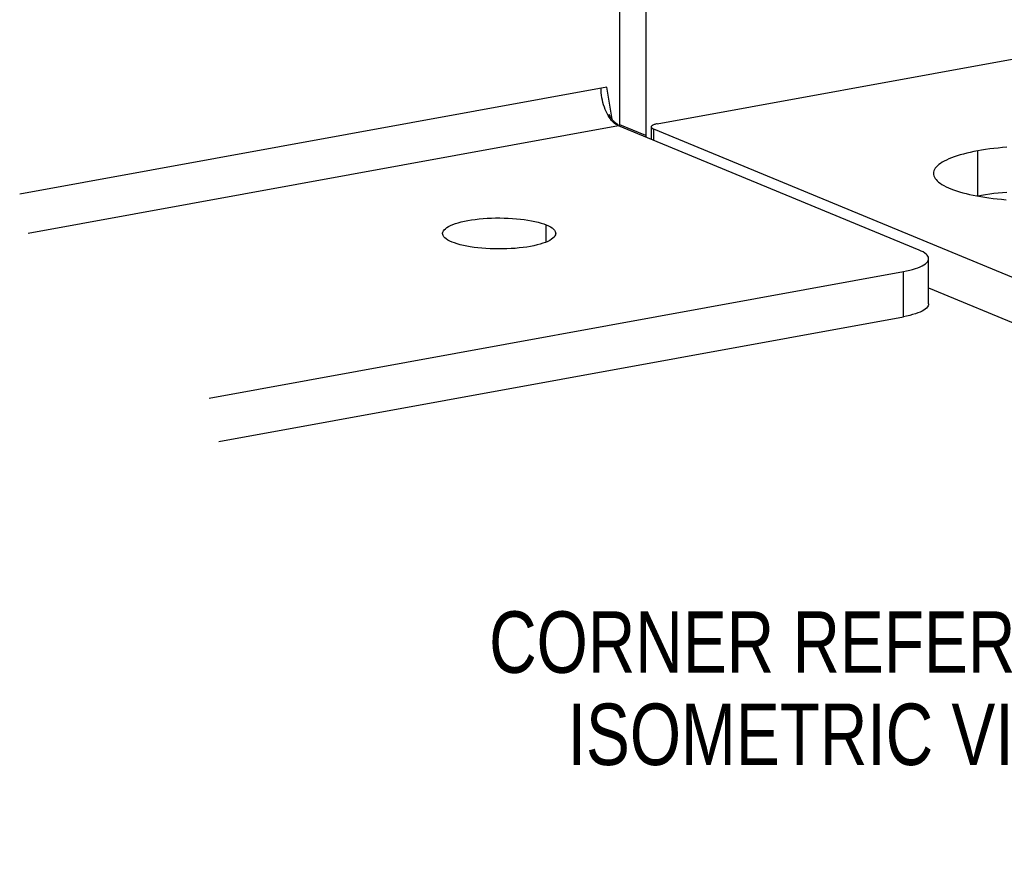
# Model space of a CAD drawing. Header units: inches. Extents: x 0 to 85, y 0 to 55.
# Tile 3 of 15: x 24.8 to 31.6, y 35.9 to 41.7. Entities that reach past the tile are written whole.
import ezdxf

# ---------------------------------------------------------------- set-up
doc = ezdxf.new("R2010")
doc.units = ezdxf.units.IN
doc.header["$LTSCALE"] = 4.675
doc.header["$MEASUREMENT"] = 0
doc.layers.get('0').update_dxf_attribs({"linetype": 'CONTINUOUS'})
doc.layers.add('DIMENSIONS', color=7, linetype='CONTINUOUS')
doc.styles.get("Standard").update_dxf_attribs({"font": 'txt', "width": 0.8})

msp = doc.modelspace()

# ---------------------------------------------------------------- linework, layer by layer
at = {"color": 3, "linetype": 'Continuous'}
for p, q in [((28.9751, 40.9349), (28.977, 50.7752)), ((28.8857, 41.195), (24.8266, 40.4545)), ((28.8454, 41.1712), (28.8451, 41.1876)), ((28.9206, 40.9725), (28.8857, 41.195)), ((28.8465, 41.1545), (28.8454, 41.1712)), ((28.8483, 41.1378), (28.8465, 41.1545)), ((28.8508, 41.121), (28.8483, 41.1378)), ((28.854, 41.1044), (28.8508, 41.121)), ((28.8579, 41.0879), (28.854, 41.1044)), ((28.8624, 41.0718), (28.8579, 41.0879)), ((28.8676, 41.056), (28.8624, 41.0718)), ((28.8733, 41.0408), (28.8676, 41.056)), ((28.8796, 41.0261), (28.8733, 41.0408)), ((28.8864, 41.0121), (28.8796, 41.0261)), ((28.8937, 40.9988), (28.8864, 41.0121)), ((28.9015, 40.9864), (28.8937, 40.9988)), ((28.9012, 41.0043), (28.9011, 41.0045)), ((28.9016, 41.0034), (28.9012, 41.0043)), ((28.9096, 40.9749), (28.9015, 40.9864)), ((28.9022, 41.002), (28.9016, 41.0034)), ((28.9031, 41.0001), (28.9022, 41.002)), ((28.9043, 40.9979), (28.9031, 41.0001)), ((28.9056, 40.9954), (28.9043, 40.9979)), ((28.9071, 40.9927), (28.9056, 40.9954)), ((28.9087, 40.9899), (28.9071, 40.9927)), ((28.9105, 40.987), (28.9087, 40.9899)), ((28.9181, 40.9643), (28.9096, 40.9749)), ((28.9124, 40.9839), (28.9105, 40.987)), ((28.9145, 40.9808), (28.9124, 40.9839)), ((28.9167, 40.9776), (28.9145, 40.9808)), ((28.9191, 40.9745), (28.9167, 40.9776)), ((28.9215, 40.9713), (28.9191, 40.9745)), ((28.9241, 40.9681), (28.9215, 40.9713)), ((28.9661, 40.9272), (24.8841, 40.1824)), ((28.9268, 40.9548), (28.9181, 40.9643)), ((28.9268, 40.9649), (28.9241, 40.9681)), ((28.9296, 40.9618), (28.9268, 40.9649)), ((28.9358, 40.9464), (28.9268, 40.9548)), ((28.9325, 40.9587), (28.9296, 40.9618)), ((28.9355, 40.9557), (28.9325, 40.9587)), ((28.9385, 40.9528), (28.9355, 40.9557)), ((28.945, 40.9392), (28.9358, 40.9464)), ((28.9417, 40.9499), (28.9385, 40.9528)), ((28.9449, 40.9472), (28.9417, 40.9499)), ((28.9481, 40.9446), (28.9449, 40.9472)), ((28.9542, 40.9331), (28.945, 40.9392)), ((28.9514, 40.9421), (28.9481, 40.9446)), ((28.9547, 40.9397), (28.9514, 40.9421)), ((28.9636, 40.9283), (28.9542, 40.9331)), ((28.958, 40.9375), (28.9547, 40.9397)), ((28.9613, 40.9355), (28.958, 40.9375)), ((28.9632, 40.9343), (28.9613, 40.9355)), ((28.9636, 40.9336), (28.9632, 40.9343)), ((28.9637, 40.9316), (28.9636, 40.9336)), ((28.9636, 40.9283), (28.9637, 40.9307)), ((28.9642, 40.928), (28.9636, 40.9283)), ((28.9637, 40.9307), (28.9637, 40.9316)), ((28.9648, 40.9277), (28.9642, 40.928)), ((28.9655, 40.9275), (28.9648, 40.9277)), ((31.0434, 40.0679), (28.9655, 40.9275)), ((28.9754, 40.9279), (28.9751, 40.9349)), ((28.9759, 40.9231), (28.9754, 40.9279)), ((31.4748, 40.4461), (31.4479, 40.4414)), ((31.5025, 40.4504), (31.4748, 40.4461)), ((31.531, 40.4543), (31.5025, 40.4504)), ((31.56, 40.4579), (31.531, 40.4543)), ((31.5897, 40.4612), (31.56, 40.4579)), ((31.6198, 40.464), (31.5897, 40.4612)), ((31.6504, 40.4664), (31.6198, 40.464)), ((28.0581, 40.2876), (28.0869, 40.289)), ((28.0869, 40.289), (28.116, 40.2898)), ((28.116, 40.2898), (28.1452, 40.29)), ((28.1452, 40.29), (28.1743, 40.2896)), ((28.1743, 40.2896), (28.2033, 40.2886)), ((28.2033, 40.2886), (28.232, 40.287)), ((27.7687, 40.2156), (27.7786, 40.2231)), ((27.7786, 40.2231), (27.7906, 40.2305)), ((27.7906, 40.2305), (27.8046, 40.2375)), ((27.8046, 40.2375), (27.8204, 40.2443)), ((27.8204, 40.2443), (27.838, 40.2506)), ((27.838, 40.2506), (27.8574, 40.2567)), ((27.8574, 40.2567), (27.8783, 40.2623)), ((27.8783, 40.2623), (27.9006, 40.2674)), ((27.9006, 40.2674), (27.9243, 40.2721)), ((27.9243, 40.2721), (27.9492, 40.2763)), ((27.9492, 40.2763), (27.9752, 40.28)), ((27.9752, 40.28), (28.0021, 40.2831)), ((28.0021, 40.2831), (28.0298, 40.2856)), ((28.0298, 40.2856), (28.0581, 40.2876)), ((28.232, 40.287), (28.2601, 40.2848)), ((28.2601, 40.2848), (28.2875, 40.2821)), ((28.2875, 40.2821), (28.3142, 40.2788)), ((28.3142, 40.2788), (28.3398, 40.275)), ((28.3398, 40.275), (28.3644, 40.2706)), ((28.3644, 40.2706), (28.3877, 40.2658)), ((28.3877, 40.2658), (28.4096, 40.2604)), ((28.4096, 40.2604), (28.43, 40.2547)), ((28.43, 40.2547), (28.4487, 40.2486)), ((28.4487, 40.2486), (28.4659, 40.242)), ((28.4659, 40.242), (28.4812, 40.2352)), ((28.4812, 40.2352), (28.4945, 40.228)), ((28.4945, 40.228), (28.5058, 40.2206)), ((28.5058, 40.2206), (28.5151, 40.213)), ((27.7499, 40.184), (27.7514, 40.192)), ((27.7499, 40.1828), (27.7499, 40.184)), ((27.7507, 40.176), (27.7499, 40.1828)), ((27.7536, 40.168), (27.7507, 40.176)), ((27.7514, 40.192), (27.755, 40.2)), ((27.7587, 40.1601), (27.7536, 40.168)), ((27.755, 40.2), (27.7608, 40.2079)), ((27.7659, 40.1523), (27.7587, 40.1601)), ((27.7608, 40.2079), (27.7687, 40.2156)), ((27.7753, 40.1447), (27.7659, 40.1523)), ((28.5203, 40.1575), (28.5124, 40.1498)), ((28.5151, 40.213), (28.5224, 40.2053)), ((28.5261, 40.1654), (28.5203, 40.1575)), ((28.5224, 40.2053), (28.5275, 40.1974)), ((28.5297, 40.1733), (28.5261, 40.1654)), ((28.5275, 40.1974), (28.5304, 40.1894)), ((28.5311, 40.1813), (28.5297, 40.1733)), ((28.5304, 40.1894), (28.5312, 40.1826)), ((28.5312, 40.1826), (28.5311, 40.1813)), ((27.7866, 40.1373), (27.7753, 40.1447)), ((27.7999, 40.1302), (27.7866, 40.1373)), ((27.8152, 40.1233), (27.7999, 40.1302)), ((27.8323, 40.1168), (27.8152, 40.1233)), ((27.8511, 40.1107), (27.8323, 40.1168)), ((27.8715, 40.1049), (27.8511, 40.1107)), ((27.8934, 40.0996), (27.8715, 40.1049)), ((27.9167, 40.0948), (27.8934, 40.0996)), ((27.9412, 40.0904), (27.9167, 40.0948)), ((27.9669, 40.0866), (27.9412, 40.0904)), ((27.9935, 40.0833), (27.9669, 40.0866)), ((28.3058, 40.0854), (28.2789, 40.0823)), ((28.3318, 40.0891), (28.3058, 40.0854)), ((28.3567, 40.0932), (28.3318, 40.0891)), ((28.3805, 40.0979), (28.3567, 40.0932)), ((28.4028, 40.1031), (28.3805, 40.0979)), ((28.4237, 40.1087), (28.4028, 40.1031)), ((28.443, 40.1147), (28.4237, 40.1087)), ((28.4607, 40.1211), (28.443, 40.1147)), ((28.4765, 40.1279), (28.4607, 40.1211)), ((28.4904, 40.1349), (28.4765, 40.1279)), ((28.5024, 40.1422), (28.4904, 40.1349)), ((28.5124, 40.1498), (28.5024, 40.1422)), ((28.021, 40.0805), (27.9935, 40.0833)), ((28.0491, 40.0783), (28.021, 40.0805)), ((28.0777, 40.0768), (28.0491, 40.0783)), ((28.1067, 40.0758), (28.0777, 40.0768)), ((28.1359, 40.0754), (28.1067, 40.0758)), ((28.1651, 40.0756), (28.1359, 40.0754)), ((28.1942, 40.0764), (28.1651, 40.0756)), ((28.2229, 40.0777), (28.1942, 40.0764)), ((28.2512, 40.0797), (28.2229, 40.0777)), ((28.2789, 40.0823), (28.2512, 40.0797)), ((31.0581, 40.0613), (31.0434, 40.0679)), ((31.0709, 40.0546), (31.0581, 40.0613)), ((31.082, 40.0475), (31.0709, 40.0546)), ((31.0912, 40.0403), (31.082, 40.0475)), ((31.0985, 40.0329), (31.0912, 40.0403)), ((31.1039, 40.0254), (31.0985, 40.0329)), ((31.1073, 40.0178), (31.1039, 40.0254)), ((31.1087, 40.0101), (31.1073, 40.0178)), ((31.0344, 39.9455), (31.0499, 39.9518)), ((31.0499, 39.9518), (31.0638, 39.9585)), ((31.0638, 39.9585), (31.0759, 39.9654)), ((31.0759, 39.9654), (31.0862, 39.9725)), ((31.0862, 39.9725), (31.0946, 39.9798)), ((31.0946, 39.9798), (31.101, 39.9873)), ((31.101, 39.9873), (31.1056, 39.9948)), ((31.1056, 39.9948), (31.1081, 40.0025)), ((31.1081, 40.0025), (31.1087, 40.0085)), ((31.1087, 40.0085), (31.1087, 40.0101)), ((26.1357, 39.0436), (30.9343, 39.9191)), ((30.9343, 39.9191), (30.957, 39.9236)), ((30.957, 39.9236), (30.9784, 39.9285)), ((30.9784, 39.9285), (30.9985, 39.9338)), ((30.9985, 39.9338), (31.0172, 39.9394)), ((31.0172, 39.9394), (31.0344, 39.9455)), ((31.1087, 39.806), (35.2281, 38.102))]:
    msp.add_line(p, q, dxfattribs=at)
at = {"color": 7, "linetype": 'Continuous'}
for p, q in [((29.1569, 50.808), (29.155, 40.8605)), ((29.2331, 40.9409), (32.6062, 41.5562)), ((28.9636, 40.9273), (28.9637, 40.9307)), ((29.155, 40.8605), (28.9751, 40.9349)), ((29.1913, 40.9194), (29.1912, 40.8341)), ((29.1919, 40.9225), (29.1913, 40.9205)), ((29.1913, 40.9205), (29.1913, 40.9194)), ((29.1913, 40.9194), (29.1913, 40.9185)), ((29.1913, 40.9185), (29.1919, 40.9164)), ((29.1931, 40.9245), (29.1919, 40.9225)), ((29.1919, 40.9164), (29.193, 40.9144)), ((29.193, 40.9144), (29.1947, 40.9125)), ((29.1948, 40.9265), (29.1931, 40.9245)), ((29.1947, 40.9125), (29.197, 40.9105)), ((29.1971, 40.9284), (29.1948, 40.9265)), ((29.197, 40.9105), (29.1998, 40.9087)), ((29.2, 40.9302), (29.1971, 40.9284)), ((29.1998, 40.9087), (29.2031, 40.9069)), ((29.2033, 40.932), (29.2, 40.9302)), ((29.2031, 40.9069), (29.2069, 40.9051)), ((29.2072, 40.9338), (29.2033, 40.932)), ((29.2069, 40.9051), (29.2069, 40.8276)), ((29.2069, 40.9051), (35.4584, 38.3192)), ((29.2115, 40.9354), (29.2072, 40.9338)), ((29.2163, 40.9369), (29.2115, 40.9354)), ((29.2215, 40.9384), (29.2163, 40.9369)), ((29.2271, 40.9397), (29.2215, 40.9384)), ((29.2331, 40.9409), (29.2271, 40.9397)), ((29.155, 40.8605), (29.1553, 40.8535)), ((29.1553, 40.8535), (29.1558, 40.8487)), ((31.531, 40.7668), (31.5026, 40.7629)), ((31.5601, 40.7704), (31.531, 40.7668)), ((31.5897, 40.7736), (31.5601, 40.7704)), ((31.6199, 40.7765), (31.5897, 40.7736)), ((31.6505, 40.7789), (31.6199, 40.7765)), ((31.2487, 40.698), (31.2323, 40.6904)), ((31.2664, 40.7052), (31.2487, 40.698)), ((31.2853, 40.7123), (31.2664, 40.7052)), ((31.3054, 40.7191), (31.2853, 40.7123)), ((31.3266, 40.7256), (31.3054, 40.7191)), ((31.3489, 40.7319), (31.3266, 40.7256)), ((31.3722, 40.7379), (31.3489, 40.7319)), ((31.3965, 40.7435), (31.3722, 40.7379)), ((31.4218, 40.7489), (31.3965, 40.7435)), ((31.4479, 40.7539), (31.4218, 40.7489)), ((31.4749, 40.7586), (31.4479, 40.7539)), ((31.4479, 40.4414), (31.4479, 40.7539)), ((31.5026, 40.7629), (31.4749, 40.7586)), ((31.1552, 40.6332), (31.1498, 40.6246)), ((31.1619, 40.6418), (31.1552, 40.6332)), ((31.1702, 40.6502), (31.1619, 40.6418)), ((31.1798, 40.6586), (31.1702, 40.6502)), ((31.1909, 40.6668), (31.1798, 40.6586)), ((31.2034, 40.6748), (31.1909, 40.6668)), ((31.2172, 40.6827), (31.2034, 40.6748)), ((31.2323, 40.6904), (31.2172, 40.6827)), ((31.1436, 40.6071), (31.1427, 40.5984)), ((31.1427, 40.5984), (31.1427, 40.5975)), ((31.1427, 40.5975), (31.1433, 40.5896)), ((31.1433, 40.5896), (31.1454, 40.5809)), ((31.146, 40.6159), (31.1436, 40.6071)), ((31.1454, 40.5809), (31.1489, 40.5722)), ((31.1498, 40.6246), (31.146, 40.6159)), ((31.1489, 40.5722), (31.154, 40.5635)), ((31.154, 40.5635), (31.1604, 40.5549)), ((31.1604, 40.5549), (31.1684, 40.5465)), ((31.1684, 40.5465), (31.1778, 40.5381)), ((31.1778, 40.5381), (31.1885, 40.5298)), ((31.1885, 40.5298), (31.2007, 40.5217)), ((31.2007, 40.5217), (31.2142, 40.5138)), ((31.2142, 40.5138), (31.2291, 40.506)), ((31.2291, 40.506), (31.2453, 40.4985)), ((31.2453, 40.4985), (31.2627, 40.4912)), ((31.2627, 40.4912), (31.2813, 40.484)), ((31.2813, 40.484), (31.3012, 40.4772)), ((31.3012, 40.4772), (31.3222, 40.4706)), ((31.3222, 40.4706), (31.3442, 40.4643)), ((31.3442, 40.4643), (31.3674, 40.4582)), ((31.3674, 40.4582), (31.3915, 40.4525)), ((31.3915, 40.4525), (31.4165, 40.4471)), ((31.4165, 40.4471), (31.4425, 40.442)), ((31.4425, 40.442), (31.4693, 40.4372)), ((31.4693, 40.4372), (31.4969, 40.4328)), ((31.4969, 40.4328), (31.5252, 40.4288)), ((31.5252, 40.4288), (31.5541, 40.4251)), ((31.5541, 40.4251), (31.5836, 40.4218)), ((31.5836, 40.4218), (31.6137, 40.4189)), ((31.6137, 40.4189), (31.6442, 40.4163)), ((28.4658, 40.1233), (28.4659, 40.242)), ((31.1087, 39.696), (31.1087, 40.0085)), ((30.9343, 39.6066), (30.9343, 39.9191)), ((31.1055, 39.6823), (31.101, 39.6748)), ((31.1081, 39.69), (31.1055, 39.6823)), ((31.1087, 39.696), (31.1081, 39.69)), ((30.957, 39.6111), (30.9343, 39.6066)), ((30.9784, 39.616), (30.957, 39.6111)), ((30.9985, 39.6213), (30.9784, 39.616)), ((31.0172, 39.627), (30.9985, 39.6213)), ((31.0343, 39.633), (31.0172, 39.627)), ((31.0499, 39.6394), (31.0343, 39.633)), ((31.0637, 39.646), (31.0499, 39.6394)), ((31.0758, 39.6529), (31.0637, 39.646)), ((31.0861, 39.66), (31.0758, 39.6529)), ((31.0945, 39.6673), (31.0861, 39.66)), ((31.101, 39.6748), (31.0945, 39.6673)), ((26.2041, 38.7436), (30.9343, 39.6066))]:
    msp.add_line(p, q, dxfattribs=at)

# ---------------------------------------------------------------- texts
at = {"layer": 'DIMENSIONS', "color": 2, "linetype": 'Continuous', "insert": (30.5215, 37.5698), "char_height": 0.425, "width": 5.44, "attachment_point": 2, "line_spacing_factor": 0.9}
msp.add_mtext('CORNER REFERENCE\\PISOMETRIC VIEW', dxfattribs=at)

doc.saveas('drawing.dxf')
